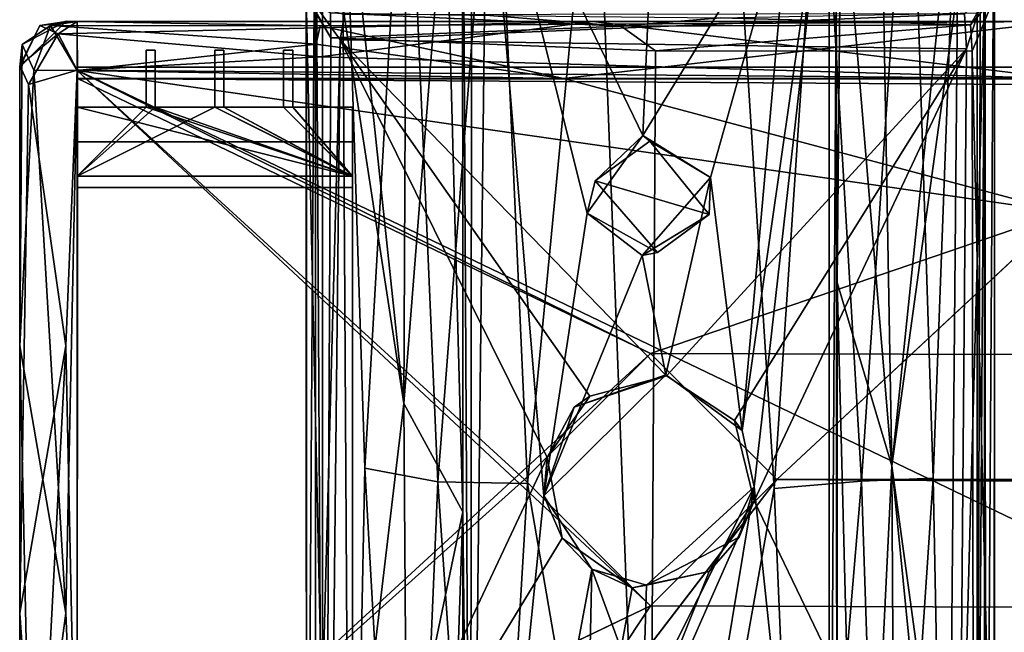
# Model space of a CAD drawing. Header units: millimetres. Extents: x -31 to 2906, y -30 to 542.
# Tile 5 of 54: x -27 to 15, y 242 to 269. Entities that reach past the tile are written whole.
import ezdxf

# ---------------------------------------------------------------- set-up
doc = ezdxf.new("R2010")
doc.units = ezdxf.units.MM
doc.layers.add('Layer 01', color=7, linetype='Continuous', true_color=0x000000)

msp = doc.modelspace()

# ---------------------------------------------------------------- linework, layer by layer
at = {"layer": 'Layer 01'}
for points in [[(14.5, 303.529, 312.912), (14.273, 222.503, 292.302), (14.275, 276.73, 292.308)], [(14.5, 303.529, 312.912), (14.589, 270.367, 321.647), (14.273, 222.503, 292.302)], [(-8.167, 281.241, 285.256), (-7.764, 285.99, 305.248), (-7.82, 216.85, 305.227)], [(-7.103, 278.251, 305.227), (-7.82, 216.85, 305.227), (-7.764, 285.99, 305.248)], [(-13.44, 281.182, 415.026), (-14.579, 278.981, 412.67), (-14.224, 217.007, 413.48), (-13.066, 217.849, 415.696)], [(-13.066, 217.849, 415.696), (-12.433, 249.625, 416.356), (-13.44, 281.182, 415.026)], [(-12.433, 249.625, 416.356), (-10.632, 280.921, 418.14), (-13.44, 281.182, 415.026)], [(-8.912, 275.508, 284.25), (-8.167, 281.241, 285.256), (-8.149, 247.717, 285.976)], [(-8.167, 281.241, 285.256), (-7.82, 216.85, 305.227), (-8.149, 247.717, 285.976)], [(-10.632, 280.921, 418.14), (-12.433, 249.625, 416.356), (-9.243, 249.029, 418.746)], [(-9.243, 249.029, 418.746), (-6.773, 280.994, 419.6), (-10.632, 280.921, 418.14)], [(-6.773, 280.994, 419.6), (-9.243, 249.029, 418.746), (-5.341, 248.951, 419.699)], [(-6.773, 280.994, 419.6), (-5.341, 248.951, 419.699), (-2.375, 279.836, 419.856)], [(11.345, 280.658, 417.612), (7.449, 279.159, 419.52), (9.219, 249.061, 418.781)], [(12.344, 249.191, 416.513), (11.345, 280.658, 417.612), (9.219, 249.061, 418.781)], [(13.502, 279.993, 415.057), (11.345, 280.658, 417.612), (12.344, 249.191, 416.513)], [(12.344, 249.191, 416.513), (12.94, 218.769, 415.872), (13.502, 279.993, 415.057)], [(13.502, 279.993, 415.057), (12.94, 218.769, 415.872), (14.63, 217.553, 412.786), (14.618, 278.833, 412.716)], [(-14.978, 218.196, 410.574), (-14.97, 279.841, 410), (-14.981, 270.277, 402.864)], [(-14.97, 279.841, 410), (-14.978, 218.196, 410.574), (-14.579, 278.981, 412.67)], [(-5.341, 248.951, 419.699), (-0.026, 218.119, 419.881), (-2.375, 279.836, 419.856)], [(-0.026, 218.119, 419.881), (5.414, 248.727, 419.696), (3.446, 279.845, 419.809), (-2.375, 279.836, 419.856)], [(5.414, 248.727, 419.696), (7.449, 279.159, 419.52), (3.446, 279.845, 419.809)], [(5.414, 248.727, 419.696), (9.219, 249.061, 418.781), (7.449, 279.159, 419.52)], [(-14.978, 218.196, 410.574), (-14.224, 217.007, 413.48), (-14.579, 278.981, 412.67)], [(-14.275, 275.564, 292.305), (-13.506, 278.683, 288.2), (-10.724, 252.447, 284.856)], [(-13.506, 278.683, 288.2), (-10.609, 277.622, 284.463), (-10.724, 252.447, 284.856)], [(14.63, 217.553, 412.786), (15.024, 278.541, 409.949), (14.618, 278.833, 412.716)], [(-7.82, 216.85, 305.227), (-7.103, 278.251, 305.227), (-4.631, 248.412, 305.222)], [(-7.103, 278.251, 305.227), (0, 271.148, 305.227), (-0.308, 264.141, 305.244)], [(-4.631, 248.412, 305.222), (-7.103, 278.251, 305.227), (-2.738, 260.743, 305.25)], [(-2.738, 260.743, 305.25), (-7.103, 278.251, 305.227), (-0.308, 264.141, 305.244)], [(15.018, 218.288, 409.766), (15.024, 278.541, 409.949), (14.63, 217.553, 412.786)], [(15.024, 278.541, 409.949), (15.018, 218.288, 409.766), (15.021, 270.186, 402.919)], [(-8.912, 275.508, 284.25), (-10.724, 252.447, 284.856), (-10.609, 277.622, 284.463)], [(6.104, 274.619, 305.227), (7.809, 277.724, 305.228), (4.03, 251.272, 305.229)], [(4.03, 251.272, 305.229), (7.809, 277.724, 305.228), (4.543, 248.811, 305.23)], [(7.82, 217.945, 305.227), (4.543, 248.811, 305.23), (7.809, 277.724, 305.228)], [(7.82, 217.945, 305.227), (7.809, 277.724, 305.228), (8.118, 270.675, 288.153)], [(13.442, 277.717, 288.181), (10.544, 249.724, 284.741), (10.088, 275.869, 284.242)], [(13.442, 277.717, 288.181), (14.275, 276.73, 292.308), (10.544, 249.724, 284.741)], [(14.275, 276.73, 292.308), (14.273, 222.503, 292.302), (10.544, 249.724, 284.741)], [(8.159, 257.73, 285.812), (8.118, 270.675, 288.153), (8.344, 276.206, 284.674)], [(8.344, 276.206, 284.674), (10.544, 249.724, 284.741), (8.159, 257.73, 285.812)], [(8.344, 276.206, 284.674), (10.088, 275.869, 284.242), (10.544, 249.724, 284.741)], [(-14.578, 228.235, 321.722), (-14.581, 269.807, 321.96), (-14.275, 275.564, 292.305), (-14.277, 222.461, 292.343)], [(-14.277, 222.461, 292.343), (-14.275, 275.564, 292.305), (-10.724, 252.447, 284.856)], [(-10.724, 252.447, 284.856), (-8.912, 275.508, 284.25), (-8.149, 247.717, 285.976)], [(2.648, 262.308, 305.25), (-0.308, 264.141, 305.244), (6.104, 274.619, 305.227)], [(-0.308, 264.141, 305.244), (0, 271.148, 305.227), (6.104, 274.619, 305.227)], [(2.648, 262.308, 305.25), (6.104, 274.619, 305.227), (4.03, 251.272, 305.229)], [(7.82, 217.945, 305.227), (8.118, 270.675, 288.153), (8.163, 216.752, 285.298)], [(8.118, 270.675, 288.153), (8.159, 257.73, 285.812), (8.163, 216.752, 285.298)], [(-13.914, 268.403, 402.06), (-14.981, 270.277, 402.864), (-14.827, 269.924, 399.851)], [(-14.981, 270.277, 402.864), (-13.914, 268.403, 402.06), (-14.093, 229.941, 402.074)], [(-14.97, 228.001, 403.001), (-14.981, 270.277, 402.864), (-14.093, 229.941, 402.074)], [(-14.978, 218.196, 410.574), (-14.981, 270.277, 402.864), (-14.97, 228.001, 403.001)], [(14.589, 227.926, 322.002), (14.589, 270.367, 321.647), (13.481, 229.598, 322.575)], [(13.481, 229.598, 322.575), (14.589, 270.367, 321.647), (13.797, 267.915, 322.583)], [(13.797, 267.915, 322.583), (14.589, 270.367, 321.647), (13.723, 269.444, 324.012)], [(15.021, 270.186, 402.919), (13.973, 268.97, 401.788), (14.265, 269.496, 400.84)], [(13.973, 268.97, 401.788), (15.021, 270.186, 402.919), (14.045, 267.818, 402.07)], [(14.045, 267.818, 402.07), (15.021, 270.186, 402.919), (15.012, 228.003, 402.72)], [(14.589, 227.926, 322.002), (14.273, 222.503, 292.302), (14.589, 270.367, 321.647)], [(15.018, 218.288, 409.766), (15.012, 228.003, 402.72), (15.021, 270.186, 402.919)], [(-14.827, 269.924, 399.851), (-13.921, 269.495, 400.851), (-13.914, 268.403, 402.06)], [(-13.499, 268.315, 322.659), (-14.581, 269.807, 321.96), (-14.578, 228.235, 321.722)], [(-14.581, 269.807, 321.96), (-13.499, 268.315, 322.659), (-13.31, 269.412, 323.93)], [(-1.247, 268.905, 401.325), (-13.921, 269.495, 400.851), (-6.985, 269.377, 400.442)], [(-1.247, 268.905, 401.325), (-13.914, 268.403, 402.06), (-13.921, 269.495, 400.851)], [(-13.499, 268.315, 322.659), (13.797, 267.915, 322.583), (13.723, 269.444, 324.012)], [(13.723, 269.444, 324.012), (-13.31, 269.412, 323.93), (-13.499, 268.315, 322.659)], [(3.084, 269.271, 400.192), (-1.247, 268.905, 401.325), (-6.985, 269.377, 400.442)], [(3.084, 269.271, 400.192), (13.973, 268.97, 401.788), (-1.247, 268.905, 401.325)], [(13.973, 268.97, 401.788), (3.084, 269.271, 400.192), (14.265, 269.496, 400.84)], [(-25.793, 268.574, 401.796), (-26.597, 268.935, 399.121), (-27.47, 267.194, 400.296)], [(-27.47, 267.194, 400.296), (-26.597, 268.935, 399.121), (-27.468, 267.117, 384.781)], [(-27.468, 267.12, 354.958), (-25.468, 269.12, 369.958), (-25.443, 269.134, 340.256)], [(-25.443, 269.134, 340.256), (-27.373, 268.113, 324.523), (-27.468, 267.12, 354.958)], [(-27.468, 267.12, 354.958), (-27.468, 267.117, 384.781), (-25.468, 269.12, 369.958)], [(-25.468, 269.12, 369.958), (-27.468, 267.117, 384.781), (-26.597, 268.935, 399.121)], [(-25.443, 269.134, 340.256), (-26.129, 268.939, 323.759), (-27.373, 268.113, 324.523)], [(-26.865, 266.995, 322.861), (-27.373, 268.113, 324.523), (-26.129, 268.939, 323.759)], [(-24.97, 266.974, 322.455), (-26.865, 266.995, 322.861), (-26.129, 268.939, 323.759)], [(-24.97, 269.12, 400.399), (-26.597, 268.935, 399.121), (-25.793, 268.574, 401.796)], [(-25.468, 269.12, 369.958), (-26.597, 268.935, 399.121), (-24.97, 269.12, 400.399)], [(-24.97, 269.12, 324.643), (-26.129, 268.939, 323.759), (-25.443, 269.134, 340.256)], [(-24.97, 266.974, 322.455), (-26.129, 268.939, 323.759), (-24.97, 269.12, 324.643)], [(-26.129, 268.939, 323.759), (-24.97, 269.12, 324.643), (-14.371, 268.93, 324.001)], [(-26.129, 268.939, 323.759), (-24.97, 266.974, 322.455), (-24.97, 269.12, 324.643)], [(-14.371, 268.93, 324.001), (-14.548, 268.129, 322.928), (-26.129, 268.939, 323.759)], [(-24.97, 266.974, 322.455), (-26.129, 268.939, 323.759), (-14.548, 268.129, 322.928)], [(-24.976, 266.991, 402.458), (-24.97, 269.12, 400.399), (-25.793, 268.574, 401.796)], [(-24.97, 269.12, 400.399), (-25.793, 268.574, 401.796), (-2.477, 269.12, 399.957)], [(-14.371, 267.577, 402.267), (-2.477, 269.12, 399.957), (-25.793, 268.574, 401.796)], [(-24.97, 269.12, 400.399), (-24.976, 266.991, 402.458), (-25.793, 268.574, 401.796)], [(-25.443, 269.134, 340.256), (-25.468, 269.12, 369.958), (-24.97, 269.12, 324.643)], [(-24.97, 269.12, 324.643), (-25.468, 269.12, 369.958), (-24.97, 269.12, 400.399)], [(-24.968, 265.37, 396.208), (-24.97, 269.12, 400.399), (-24.976, 266.991, 402.458), (-24.968, 262.37, 399.208)], [(-24.97, 269.12, 400.399), (-24.967, 267.12, 399.958), (-24.976, 266.991, 402.458)], [(-24.97, 269.12, 324.643), (-24.968, 265.37, 328.708), (-24.968, 262.37, 325.708), (-24.97, 266.974, 322.455)], [(-24.97, 269.12, 400.399), (-24.968, 265.37, 396.208), (-24.968, 265.37, 328.708)], [(-24.97, 269.12, 400.399), (-24.968, 265.37, 328.708), (-24.97, 269.12, 324.643)], [(-24.97, 269.12, 324.643), (-24.97, 269.12, 400.399), (-2.477, 269.12, 399.957)], [(17.911, 269.12, 324.958), (-24.97, 269.12, 324.643), (-2.477, 269.12, 399.957)], [(17.911, 269.12, 324.958), (-14.371, 268.93, 324.001), (-24.97, 269.12, 324.643)], [(-24.958, 266.622, 324.458), (-24.97, 269.12, 324.643), (-24.97, 266.974, 322.455)], [(-24.97, 269.12, 324.643), (-24.958, 266.622, 324.458), (-24.968, 267.12, 324.958)], [(-24.97, 269.12, 400.399), (-24.97, 269.12, 324.643), (-24.968, 267.12, 324.958)], [(-24.97, 269.12, 400.399), (-24.968, 267.12, 324.958), (-24.967, 267.12, 399.958)], [(-14.371, 268.93, 324.001), (-3.773, 266.62, 322.458), (-14.548, 268.129, 322.928)], [(17.857, 266.62, 402.458), (-2.477, 269.12, 399.957), (-14.371, 267.577, 402.267)], [(17.911, 269.12, 324.958), (-3.773, 266.62, 322.458), (-14.371, 268.93, 324.001)], [(-1.247, 268.905, 401.325), (0.241, 267.835, 401.817), (-13.914, 268.403, 402.06)], [(17.423, 266.62, 322.458), (-3.773, 266.62, 322.458), (17.911, 269.12, 324.958)], [(17.857, 266.62, 402.458), (2856.286, 269.12, 399.957), (-2.477, 269.12, 399.957)], [(2878.544, 269.12, 324.958), (17.911, 269.12, 324.958), (-2.477, 269.12, 399.957), (2856.286, 269.12, 399.957)], [(0.241, 267.835, 401.817), (-1.247, 268.905, 401.325), (13.973, 268.97, 401.788)], [(0.241, 267.835, 401.817), (13.973, 268.97, 401.788), (14.045, 267.818, 402.07)], [(-25.793, 268.574, 401.796), (-27.47, 267.194, 400.296), (-27.094, 266.371, 401.846)], [(-25.793, 268.574, 401.796), (-27.094, 266.371, 401.846), (-24.976, 266.991, 402.458)], [(-25.793, 268.574, 401.796), (-24.976, 266.991, 402.458), (-14.371, 267.577, 402.267)], [(-13.916, 229.989, 322.566), (-13.499, 268.315, 322.659), (-14.578, 228.235, 321.722)], [(0.241, 267.835, 401.817), (0.024, 230.265, 401.816), (-14.093, 229.941, 402.074), (-13.914, 268.403, 402.06)], [(-4.484, 250.087, 322.736), (-13.499, 268.315, 322.659), (-13.916, 229.989, 322.566)], [(-4.484, 250.087, 322.736), (-2.612, 252.759, 322.768), (-13.499, 268.315, 322.659)], [(-13.499, 268.315, 322.659), (-2.612, 252.759, 322.768), (0.728, 253.647, 322.799)], [(-13.499, 268.315, 322.659), (0.728, 253.647, 322.799), (13.797, 267.915, 322.583)], [(-27.373, 268.113, 324.523), (-27.468, 254.953, 324.458), (-27.469, 266.893, 324.9)], [(-27.468, 267.12, 354.958), (-27.373, 268.113, 324.523), (-27.469, 266.893, 324.9)], [(-27.468, 254.953, 324.458), (-27.373, 268.113, 324.523), (-26.865, 266.995, 322.861)], [(-14.548, 268.129, 322.928), (-3.773, 266.62, 322.458), (-24.97, 266.974, 322.455)], [(-21.968, 267.87, 331.208), (-21.968, 267.87, 393.708), (-21.568, 267.87, 393.708), (-21.568, 267.87, 331.208)], [(-21.968, 265.37, 396.208), (-21.968, 267.87, 393.708), (-21.968, 267.87, 331.208)], [(-21.968, 265.37, 396.208), (-21.968, 267.87, 331.208), (-21.968, 265.37, 328.708)], [(-21.568, 267.87, 393.708), (-21.968, 267.87, 393.708), (-21.968, 265.37, 396.208), (-21.568, 265.37, 396.208)], [(-21.568, 265.37, 328.708), (-21.968, 265.37, 328.708), (-21.968, 267.87, 331.208), (-21.568, 267.87, 331.208)], [(-21.568, 265.37, 396.208), (-21.568, 267.87, 331.208), (-21.568, 267.87, 393.708)], [(-21.568, 265.37, 396.208), (-21.568, 265.37, 328.708), (-21.568, 267.87, 331.208)], [(-18.968, 267.87, 393.708), (-18.568, 267.87, 393.708), (-18.568, 267.87, 331.208), (-18.968, 267.87, 331.208)], [(-18.968, 265.37, 396.208), (-18.968, 267.87, 331.208), (-18.968, 265.37, 328.708)], [(-18.968, 265.37, 396.208), (-18.968, 267.87, 393.708), (-18.968, 267.87, 331.208)], [(-18.968, 265.37, 396.208), (-18.568, 265.37, 396.208), (-18.568, 267.87, 393.708), (-18.968, 267.87, 393.708)], [(-18.568, 265.37, 328.708), (-18.968, 265.37, 328.708), (-18.968, 267.87, 331.208), (-18.568, 267.87, 331.208)], [(-18.568, 265.37, 396.208), (-18.568, 265.37, 328.708), (-18.568, 267.87, 331.208)], [(-18.568, 265.37, 396.208), (-18.568, 267.87, 331.208), (-18.568, 267.87, 393.708)], [(-15.968, 267.87, 393.708), (-15.568, 267.87, 393.708), (-15.568, 267.87, 331.208), (-15.968, 267.87, 331.208)], [(-15.968, 265.37, 328.708), (-15.968, 267.87, 393.708), (-15.968, 267.87, 331.208)], [(-15.968, 265.37, 396.208), (-15.968, 267.87, 393.708), (-15.968, 265.37, 328.708)], [(-15.968, 265.37, 396.208), (-15.568, 265.37, 396.208), (-15.568, 267.87, 393.708), (-15.968, 267.87, 393.708)], [(-15.568, 267.87, 331.208), (-15.568, 265.37, 328.708), (-15.968, 265.37, 328.708), (-15.968, 267.87, 331.208)], [(-15.568, 265.37, 396.208), (-15.568, 265.37, 328.708), (-15.568, 267.87, 331.208)], [(-15.568, 265.37, 396.208), (-15.568, 267.87, 331.208), (-15.568, 267.87, 393.708)], [(13.797, 267.915, 322.583), (0.728, 253.647, 322.799), (3.694, 251.705, 322.743)], [(4.547, 248.198, 322.737), (13.797, 267.915, 322.583), (3.694, 251.705, 322.743)], [(13.481, 229.598, 322.575), (13.797, 267.915, 322.583), (4.547, 248.198, 322.737)], [(-14.371, 267.577, 402.267), (-24.976, 266.991, 402.458), (17.857, 266.62, 402.458)], [(14.114, 229.843, 402.068), (0.024, 230.265, 401.816), (0.241, 267.835, 401.817), (14.045, 267.818, 402.07)], [(15.012, 228.003, 402.72), (14.114, 229.843, 402.068), (14.045, 267.818, 402.07)], [(-27.468, 236.236, 345.882), (-27.469, 231.346, 400.142), (-27.47, 267.194, 400.296), (-27.468, 267.117, 384.781)], [(-27.469, 231.346, 400.142), (-27.468, 243.287, 400.458), (-27.47, 267.194, 400.296)], [(-27.47, 267.194, 400.296), (-27.468, 243.287, 400.458), (-27.094, 266.371, 401.846)], [(-27.468, 236.236, 345.882), (-27.468, 267.12, 354.958), (-27.469, 266.893, 324.9), (-27.468, 254.953, 324.458)], [(-27.468, 267.117, 384.781), (-27.468, 267.12, 354.958), (-27.468, 236.236, 345.882)], [(-24.968, 266.619, 400.458), (-24.976, 266.991, 402.458), (-24.967, 267.12, 399.958)], [(-24.968, 267.12, 324.958), (2886.491, 266.62, 324.458), (2900.03, 267.12, 324.953)], [(-24.968, 267.12, 324.958), (-24.958, 266.622, 324.458), (2886.491, 266.62, 324.458)], [(-24.968, 266.619, 400.458), (-24.967, 267.12, 399.958), (2900.031, 266.621, 400.458)], [(-24.968, 267.12, 324.958), (2900.031, 267.12, 399.958), (-24.967, 267.12, 399.958)], [(2900.031, 267.12, 399.958), (-24.968, 267.12, 324.958), (2900.03, 267.12, 324.953)], [(2900.031, 266.621, 400.458), (-24.967, 267.12, 399.958), (2900.031, 267.12, 399.958)], [(-26.865, 266.995, 322.861), (-25.468, 243.287, 322.458), (-27.468, 254.953, 324.458)], [(-24.976, 266.991, 402.458), (-27.094, 266.371, 401.846), (-25.468, 254.953, 402.458)], [(-25.468, 243.287, 322.458), (-26.865, 266.995, 322.861), (-24.97, 266.974, 322.455)], [(-25.468, 254.953, 402.458), (-24.973, 231.561, 402.459), (-24.976, 266.991, 402.458)], [(-25.468, 243.287, 322.458), (-24.97, 266.974, 322.455), (-24.971, 231.62, 322.457)], [(-24.973, 231.561, 402.459), (-24.968, 262.37, 399.208), (-24.976, 266.991, 402.458)], [(-24.976, 266.991, 402.458), (-24.973, 231.561, 402.459), (34.967, 238.196, 402.457)], [(34.967, 238.196, 402.457), (17.857, 266.62, 402.458), (-24.976, 266.991, 402.458)], [(-24.973, 231.561, 402.459), (-24.976, 266.991, 402.458), (-24.968, 266.619, 400.458)], [(-24.968, 266.619, 400.458), (-24.966, 231.618, 400.457), (-24.973, 231.561, 402.459)], [(-24.97, 266.974, 322.455), (-24.968, 235.87, 325.708), (-24.971, 231.62, 322.457)], [(-24.971, 231.62, 322.457), (-24.97, 266.974, 322.455), (0.032, 243.62, 322.458)], [(-24.969, 231.62, 324.455), (-24.97, 266.974, 322.455), (-24.971, 231.62, 322.457)], [(-24.968, 235.87, 325.708), (-24.97, 266.974, 322.455), (-24.968, 262.37, 325.708)], [(-3.773, 266.62, 322.458), (18.046, 260.787, 322.458), (-24.97, 266.974, 322.455)], [(0.032, 254.62, 322.458), (-24.97, 266.974, 322.455), (18.046, 260.787, 322.458)], [(-5.468, 249.12, 322.458), (-24.97, 266.974, 322.455), (0.032, 254.62, 322.458)], [(-5.468, 249.12, 322.458), (0.032, 243.62, 322.458), (-24.97, 266.974, 322.455)], [(-24.97, 266.974, 322.455), (-24.969, 231.62, 324.455), (-24.958, 266.622, 324.458)], [(-24.969, 231.62, 324.455), (0.032, 254.62, 324.458), (-24.958, 266.622, 324.458)], [(-24.966, 231.618, 400.457), (-24.968, 266.619, 400.458), (2900.031, 266.621, 400.458), (2900.031, 231.619, 400.458)], [(-24.958, 266.622, 324.458), (0.032, 254.62, 324.458), (2869.531, 249.12, 324.458)], [(2869.531, 249.12, 324.458), (2886.491, 266.62, 324.458), (-24.958, 266.622, 324.458)], [(17.423, 266.62, 322.458), (18.046, 260.787, 322.458), (-3.773, 266.62, 322.458)], [(2855.185, 266.619, 322.457), (2836.445, 231.62, 322.458), (5.532, 249.12, 322.458), (18.046, 260.787, 322.458)], [(-27.468, 243.287, 400.458), (-25.468, 254.953, 402.458), (-27.094, 266.371, 401.846)], [(-21.968, 265.37, 328.708), (-24.968, 265.37, 328.708), (-24.968, 265.37, 396.208), (-21.968, 265.37, 396.208)], [(-18.968, 265.37, 396.208), (-21.568, 265.37, 396.208), (-24.968, 262.37, 399.208)], [(-18.968, 265.37, 396.208), (-24.968, 262.37, 399.208), (-12.968, 262.355, 399.216)], [(-21.568, 265.37, 396.208), (-21.968, 265.37, 396.208), (-24.968, 262.37, 399.208)], [(-24.968, 262.37, 399.208), (-21.968, 265.37, 396.208), (-24.968, 265.37, 396.208)], [(-24.968, 265.37, 328.708), (-21.968, 265.37, 328.708), (-12.969, 262.358, 325.696)], [(-24.968, 265.37, 328.708), (-12.969, 262.358, 325.696), (-24.968, 262.37, 325.708)], [(-12.969, 262.358, 325.696), (-21.968, 265.37, 328.708), (-21.568, 265.37, 328.708)], [(-21.568, 265.37, 328.708), (-21.568, 265.37, 396.208), (-18.968, 265.37, 396.208), (-18.968, 265.37, 328.708)], [(-18.968, 265.37, 328.708), (-12.969, 262.358, 325.696), (-21.568, 265.37, 328.708)], [(-18.968, 265.37, 396.208), (-12.968, 262.355, 399.216), (-18.568, 265.37, 396.208)], [(-18.968, 265.37, 328.708), (-18.568, 265.37, 328.708), (-12.969, 262.358, 325.696)], [(-18.568, 265.37, 396.208), (-15.968, 265.37, 396.208), (-15.968, 265.37, 328.708), (-18.568, 265.37, 328.708)], [(-12.968, 262.355, 399.216), (-15.968, 265.37, 396.208), (-18.568, 265.37, 396.208)], [(-18.568, 265.37, 328.708), (-15.968, 265.37, 328.708), (-12.969, 262.358, 325.696)], [(-12.968, 262.355, 399.216), (-15.568, 265.37, 396.208), (-15.968, 265.37, 396.208)], [(-15.968, 265.37, 328.708), (-15.568, 265.37, 328.708), (-12.969, 262.358, 325.696)], [(-15.568, 265.37, 328.708), (-15.568, 265.37, 396.208), (-12.968, 265.37, 396.208), (-12.968, 265.37, 328.708)], [(-12.968, 262.355, 399.216), (-12.968, 265.37, 396.208), (-15.568, 265.37, 396.208)], [(-12.968, 265.37, 328.708), (-12.969, 262.358, 325.696), (-15.568, 265.37, 328.708)], [(-12.968, 263.87, 329.208), (-12.969, 262.358, 325.696), (-12.968, 265.37, 328.708)], [(-12.968, 265.37, 328.708), (-12.968, 265.37, 396.208), (-12.968, 263.87, 329.208)], [(-12.968, 262.355, 399.216), (-12.968, 263.87, 395.708), (-12.968, 265.37, 396.208)], [(-12.968, 263.87, 395.708), (-12.968, 263.87, 329.208), (-12.968, 265.37, 396.208)], [(-0.308, 264.141, 305.244), (-2.386, 262.163, 318.241), (-2.738, 260.743, 305.25)], [(0.002, 263.895, 318.218), (-2.386, 262.163, 318.241), (-0.308, 264.141, 305.244)], [(2.648, 262.308, 305.25), (0.002, 263.895, 318.218), (-0.308, 264.141, 305.244)], [(-24.968, 261.87, 397.708), (-24.968, 234.37, 395.708), (-24.968, 234.37, 329.208), (-24.968, 263.87, 329.208)], [(-24.968, 263.87, 329.208), (-24.968, 263.87, 395.708), (-24.968, 261.87, 397.708)], [(-24.968, 234.37, 329.208), (-24.968, 261.87, 327.208), (-24.968, 263.87, 329.208)], [(-12.968, 261.87, 397.708), (-24.968, 261.87, 397.708), (-24.968, 263.87, 395.708), (-12.968, 263.87, 395.708)], [(-12.968, 263.87, 329.208), (-12.968, 263.87, 395.708), (-24.968, 263.87, 395.708), (-24.968, 263.87, 329.208)], [(-12.968, 263.87, 329.208), (-24.968, 263.87, 329.208), (-24.968, 261.87, 327.208), (-12.968, 261.87, 327.208)], [(-12.969, 262.358, 325.696), (-12.968, 263.87, 329.208), (-12.968, 261.87, 327.208)], [(-12.968, 263.87, 395.708), (-12.968, 262.355, 399.216), (-12.968, 261.87, 397.708)], [(2.589, 260.687, 318.008), (-2.386, 262.163, 318.241), (0.002, 263.895, 318.218)], [(2.648, 262.308, 305.25), (2.589, 260.687, 318.008), (0.002, 263.895, 318.218)], [(-24.968, 262.37, 399.208), (-24.973, 231.561, 402.459), (-24.968, 235.87, 399.208)], [(-12.969, 235.88, 399.216), (-12.968, 262.355, 399.216), (-24.968, 262.37, 399.208), (-24.968, 235.87, 399.208)], [(-12.969, 262.358, 325.696), (-12.969, 235.885, 325.697), (-24.968, 235.87, 325.708), (-24.968, 262.37, 325.708)], [(-12.969, 262.358, 325.696), (-12.968, 261.87, 327.208), (-12.968, 236.37, 327.208)], [(-12.969, 235.885, 325.697), (-12.969, 262.358, 325.696), (-12.968, 236.37, 327.208)], [(-12.968, 262.355, 399.216), (-12.969, 235.88, 399.216), (-12.968, 236.37, 397.708)], [(-12.968, 261.87, 397.708), (-12.968, 262.355, 399.216), (-12.968, 236.37, 397.708)], [(-0.343, 258.902, 305.218), (2.648, 262.308, 305.25), (0.701, 253.699, 305.192)], [(2.648, 262.308, 305.25), (-0.343, 258.902, 305.218), (2.589, 260.687, 318.008)], [(0.701, 253.699, 305.192), (2.648, 262.308, 305.25), (4.03, 251.272, 305.229)], [(-24.968, 236.37, 327.208), (-24.968, 261.87, 327.208), (-24.968, 234.37, 329.208)], [(-24.968, 261.87, 397.708), (-24.968, 236.37, 397.708), (-24.968, 234.37, 395.708)], [(-12.968, 261.87, 397.708), (-12.968, 236.37, 397.708), (-24.968, 236.37, 397.708), (-24.968, 261.87, 397.708)], [(-12.968, 236.37, 327.208), (-12.968, 261.87, 327.208), (-24.968, 261.87, 327.208), (-24.968, 236.37, 327.208)], [(0.332, 259.028, 318.256), (-2.738, 260.743, 305.25), (-2.386, 262.163, 318.241)], [(0.332, 259.028, 318.256), (-2.386, 262.163, 318.241), (2.589, 260.687, 318.008)], [(-4.631, 248.412, 305.222), (-2.738, 260.743, 305.25), (-0.343, 258.902, 305.218)], [(-2.738, 260.743, 305.25), (0.332, 259.028, 318.256), (-0.343, 258.902, 305.218)], [(-0.343, 258.902, 305.218), (0.332, 259.028, 318.256), (2.589, 260.687, 318.008)], [(18.046, 260.787, 322.458), (5.532, 249.12, 322.458), (0.032, 254.62, 322.458)], [(0.701, 253.699, 305.192), (-4.631, 248.412, 305.222), (-0.343, 258.902, 305.218)], [(8.163, 216.752, 285.298), (8.159, 257.73, 285.812), (9.122, 220.555, 284.313)], [(10.544, 249.724, 284.741), (9.122, 220.555, 284.313), (8.159, 257.73, 285.812)], [(-27.468, 254.953, 324.458), (-27.475, 230.982, 324.321), (-27.468, 236.236, 345.882)], [(-27.468, 254.953, 324.458), (-26.975, 231.962, 323.009), (-27.475, 230.982, 324.321)], [(-27.468, 254.953, 324.458), (-25.468, 243.287, 322.458), (-26.975, 231.962, 323.009)], [(-27.468, 243.287, 400.458), (-26.67, 231.84, 402.197), (-25.468, 254.953, 402.458)], [(-26.67, 231.84, 402.197), (-24.973, 231.561, 402.459), (-25.468, 254.953, 402.458)], [(0.032, 254.62, 324.458), (-24.969, 231.62, 324.455), (-5.468, 249.12, 324.458)], [(-5.468, 249.12, 322.458), (0.032, 254.62, 322.458), (0.032, 254.62, 324.458), (-5.468, 249.12, 324.458)], [(0.032, 254.62, 324.458), (5.532, 249.12, 324.458), (2869.531, 249.12, 324.458)], [(5.532, 249.12, 324.458), (0.032, 254.62, 324.458), (0.032, 254.62, 322.458), (5.532, 249.12, 322.458)], [(0.701, 253.699, 305.192), (-3.296, 252.289, 308.958), (-4.631, 248.412, 305.222)], [(-3.296, 252.289, 308.958), (0.701, 253.699, 305.192), (0.728, 253.647, 322.799)], [(3.694, 251.705, 322.743), (0.728, 253.647, 322.799), (0.701, 253.699, 305.192), (4.03, 251.272, 305.229)], [(-3.296, 252.289, 308.958), (0.728, 253.647, 322.799), (-2.612, 252.759, 322.768)], [(-10.724, 252.447, 284.856), (-10.61, 235.926, 284.678), (-14.277, 222.461, 292.343)], [(-10.61, 235.926, 284.678), (-10.724, 252.447, 284.856), (-8.149, 247.717, 285.976)], [(-3.296, 252.289, 308.958), (-2.612, 252.759, 322.768), (-4.484, 250.087, 322.736)], [(-3.296, 252.289, 308.958), (-4.484, 250.087, 322.736), (-4.631, 248.412, 305.222)], [(4.547, 248.198, 322.737), (3.694, 251.705, 322.743), (4.03, 251.272, 305.229), (4.543, 248.811, 305.23)], [(-4.484, 250.087, 322.736), (-13.916, 229.989, 322.566), (-3.822, 246.565, 322.746)], [(-3.822, 246.565, 322.746), (-4.631, 248.412, 305.222), (-4.484, 250.087, 322.736)], [(-12.433, 249.625, 416.356), (-13.066, 217.849, 415.696), (-10.601, 217.015, 418.075)], [(-12.433, 249.625, 416.356), (-10.601, 217.015, 418.075), (-9.243, 249.029, 418.746)], [(10.72, 219.822, 284.595), (9.122, 220.555, 284.313), (10.544, 249.724, 284.741)], [(10.544, 249.724, 284.741), (14.273, 222.503, 292.302), (13.518, 219.698, 288.215)], [(13.518, 219.698, 288.215), (10.72, 219.822, 284.595), (10.544, 249.724, 284.741)], [(0.032, 243.62, 324.458), (-5.468, 249.12, 324.458), (-24.969, 231.62, 324.455), (-7.875, 231.621, 324.458)], [(-9.243, 249.029, 418.746), (-10.601, 217.015, 418.075), (-7.15, 218.449, 419.591)], [(-9.243, 249.029, 418.746), (-7.15, 218.449, 419.591), (-5.341, 248.951, 419.699)], [(2869.531, 249.12, 324.458), (5.532, 249.12, 324.458), (-7.875, 231.621, 324.458)], [(2869.531, 249.12, 324.458), (-7.875, 231.621, 324.458), (2881.834, 231.62, 324.458)], [(0.032, 243.62, 324.458), (-7.875, 231.621, 324.458), (5.532, 249.12, 324.458)], [(-5.468, 249.12, 324.458), (0.032, 243.62, 324.458), (0.032, 243.62, 322.458), (-5.468, 249.12, 322.458)], [(0.032, 243.62, 322.458), (5.532, 249.12, 322.458), (2836.445, 231.62, 322.458)], [(5.532, 249.12, 322.458), (0.032, 243.62, 322.458), (0.032, 243.62, 324.458), (5.532, 249.12, 324.458)], [(9.219, 249.061, 418.781), (5.414, 248.727, 419.696), (6.688, 218.793, 419.652)], [(9.219, 249.061, 418.781), (6.688, 218.793, 419.652), (10.263, 218.021, 418.386)], [(10.263, 218.021, 418.386), (12.344, 249.191, 416.513), (9.219, 249.061, 418.781)], [(12.344, 249.191, 416.513), (10.263, 218.021, 418.386), (12.94, 218.769, 415.872)], [(-5.341, 248.951, 419.699), (-7.15, 218.449, 419.591), (-0.026, 218.119, 419.881)], [(4.543, 248.811, 305.23), (-0.309, 239.142, 305.261), (-0.141, 244.511, 305.227)], [(-0.309, 239.142, 305.261), (4.543, 248.811, 305.23), (2.648, 237.308, 305.243)], [(4.543, 248.811, 305.23), (-0.141, 244.511, 305.227), (3.896, 246.608, 308.242)], [(-0.026, 218.119, 419.881), (6.688, 218.793, 419.652), (5.414, 248.727, 419.696)], [(4.543, 248.811, 305.23), (7.82, 217.945, 305.227), (2.648, 237.308, 305.243)], [(4.547, 248.198, 322.737), (4.543, 248.811, 305.23), (3.896, 246.608, 308.242)], [(-7.82, 216.85, 305.227), (-4.631, 248.412, 305.222), (-2.524, 245.207, 305.227)], [(-4.631, 248.412, 305.222), (-3.822, 246.565, 322.746), (-2.524, 245.207, 305.227)], [(4.547, 248.198, 322.737), (-3.376, 230.208, 322.808), (13.481, 229.598, 322.575)], [(-3.376, 230.208, 322.808), (4.547, 248.198, 322.737), (2.586, 245.109, 322.721)], [(2.586, 245.109, 322.721), (4.547, 248.198, 322.737), (3.896, 246.608, 308.242)], [(-9.066, 220.639, 284.126), (-10.61, 235.926, 284.678), (-8.149, 247.717, 285.976)], [(-8.149, 247.717, 285.976), (-8.163, 216.255, 284.753), (-9.066, 220.639, 284.126)], [(-7.82, 216.85, 305.227), (-8.163, 216.255, 284.753), (-8.149, 247.717, 285.976)], [(-0.768, 244.401, 322.806), (-3.822, 246.565, 322.746), (-13.916, 229.989, 322.566), (-3.376, 230.208, 322.808)], [(-0.768, 244.401, 322.806), (-2.524, 245.207, 305.227), (-3.822, 246.565, 322.746)], [(3.896, 246.608, 308.242), (-0.141, 244.511, 305.227), (2.586, 245.109, 322.721)], [(-7.82, 216.85, 305.227), (-2.524, 245.207, 305.227), (-2.738, 235.743, 305.25)], [(-2.524, 245.207, 305.227), (-0.309, 239.142, 305.261), (-2.738, 235.743, 305.25)], [(-0.768, 244.401, 322.806), (-0.141, 244.511, 305.227), (-2.524, 245.207, 305.227)], [(-0.309, 239.142, 305.261), (-2.524, 245.207, 305.227), (-0.141, 244.511, 305.227)], [(2.586, 245.109, 322.721), (-0.768, 244.401, 322.806), (-3.376, 230.208, 322.808)], [(-0.141, 244.511, 305.227), (-0.768, 244.401, 322.806), (2.586, 245.109, 322.721)], [(0.032, 243.62, 322.458), (2836.445, 231.62, 322.458), (-24.971, 231.62, 322.457)], [(-27.468, 243.287, 400.458), (-27.469, 231.346, 400.142), (-26.67, 231.84, 402.197)], [(-25.468, 243.287, 322.458), (-24.971, 231.62, 322.457), (-26.975, 231.962, 323.009)]]:
    msp.add_3dface(points, dxfattribs=at)

doc.saveas('drawing.dxf')
